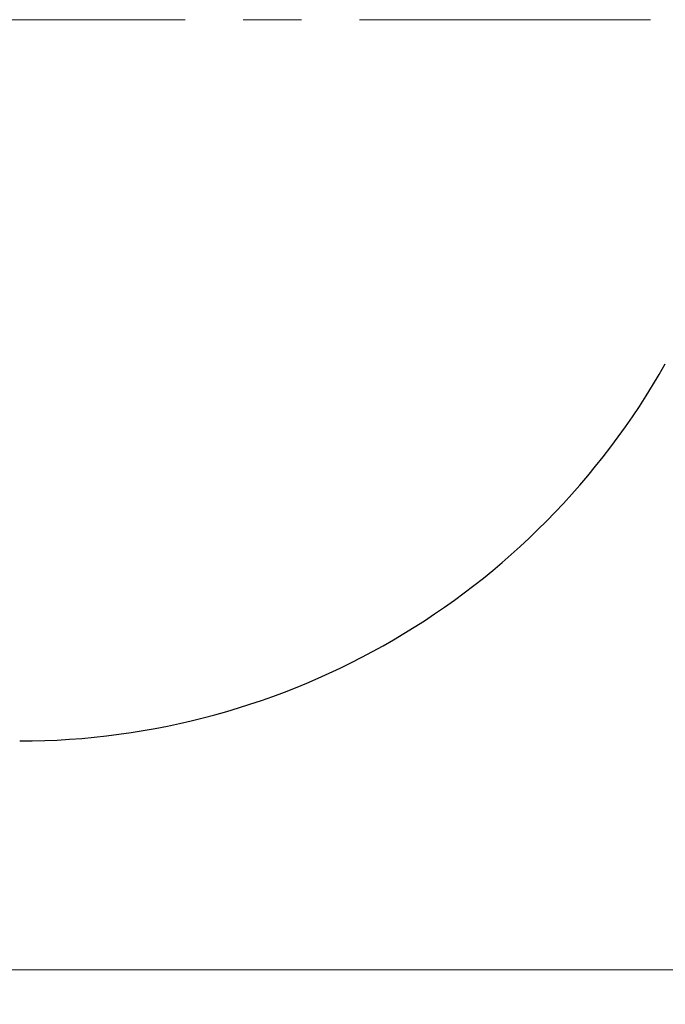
# Model space of a CAD drawing. Header units: millimetres. Extents: x 0 to 420, y 0 to 297.
# Tile 13 of 16: x 181 to 209, y 100 to 143. Entities that reach past the tile are written whole.
import ezdxf

# ---------------------------------------------------------------- set-up
doc = ezdxf.new("R2010")
doc.units = ezdxf.units.MM
doc.linetypes.add('CENTERX2', pattern=[20.32, 12.7, -2.54, 2.54, -2.54])
doc.styles.add('SLDTEXTSTYLE1', font='TXT', dxfattribs={"width": 0.7})
doc.dimstyles.new('SLDDIMSTYLE0', dxfattribs={"dimtxt": 5, "dimasz": 3.5, "dimexe": 0, "dimexo": 0.0625, "dimgap": 1.25, "dimtad": 2, "dimrnd": 1e-09, "dimzin": 12, "dimdsep": 46, "dimtxsty": 'SLDTEXTSTYLE1', "dimsah": 1, "dimcen": 0.09, "dimadec": 0, "dimazin": 3, "dimtol": 1, "dimtp": 3, "dimtm": 3, "dimtfac": 1, "dimtdec": 3, "dimtofl": 0, "dimtmove": 0, "dimatfit": 3, "dimfxl": 1, "dimfrac": 2, "dimtolj": 1, "dimarcsym": 0})

# ---------------------------------------------------------------- blocks, each defined once
blk = doc.blocks.new('_D')
at = {"color": 7, "linetype": 'Continuous', "lineweight": 0}
for p, q in [((37.716, 133.813), (37.716, 100.313)), ((267.716, 133.813), (267.716, 100.313)), ((37.716, 101.813), (267.716, 101.813))]:
    blk.add_line(p, q, dxfattribs=at)
at = {"color": 7, "linetype": 'Continuous', "lineweight": 18}
for points in [[(37.716, 101.813), (41.216, 101.313), (41.216, 102.313)], [(267.716, 101.813), (264.216, 102.313), (264.216, 101.313)]]:
    blk.add_solid(points, dxfattribs=at)
at = {"color": 7, "linetype": 'Continuous', "lineweight": 18, "char_height": 5, "attachment_point": 1, "style": 'SLDTEXTSTYLE1'}
for s, insert in [('±3', (153.994, 108.258)), ('230', (142.719, 108.258))]:
    blk.add_mtext(s, dxfattribs=dict(at, insert=insert))

msp = doc.modelspace()

# ---------------------------------------------------------------- linework, layer by layer
at = {"color": 7, "linetype": 'CENTERX2', "lineweight": 18}
msp.add_line((269.716, 143.313), (35.716, 143.313), dxfattribs=at)
at = {"color": 7, "linetype": 'Continuous', "lineweight": 25}
msp.add_arc((181.216, 144.174), 32.361, 270, 330.5959, dxfattribs=at)

# ---------------------------------------------------------------- dimensions: what is measured, and where the dimension line sits
at = {"color": 7, "linetype": 'Continuous', "lineweight": 18}
dim = msp.add_linear_dim(base=(267.716, 101.813), p1=(37.716, 133.813), p2=(267.716, 133.813), angle=0, dimstyle='SLDDIMSTYLE0', dxfattribs=at)
dim.commit()
dim.dimension.update_dxf_attribs({"geometry": '_D', "text_midpoint": (151.247, 101.813), "dimtype": 160})

doc.saveas('drawing.dxf')
